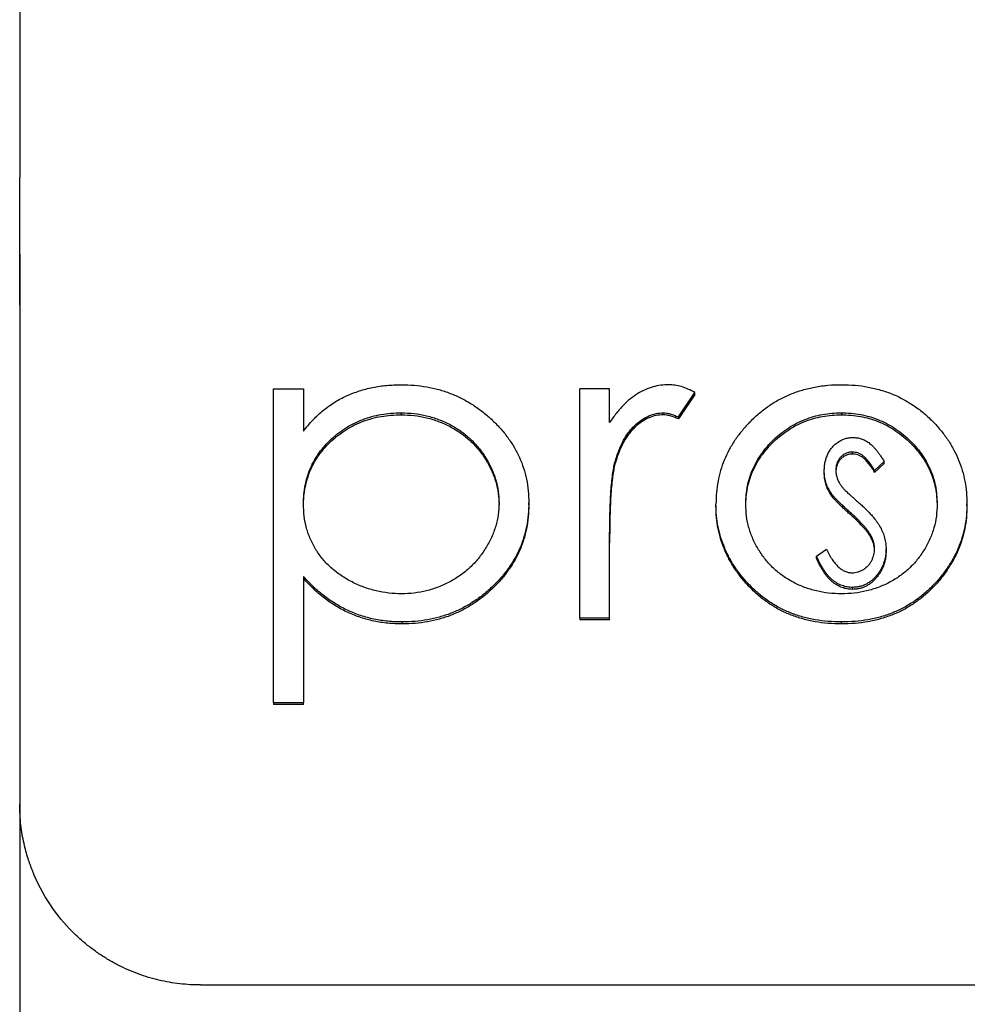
# Model space of a CAD drawing. Header units: millimetres. Extents: x 0 to 432, y 0 to 279.
# Tile 2 of 11: x 107 to 123, y 88 to 104. Entities that reach past the tile are written whole.
import ezdxf

# ---------------------------------------------------------------- set-up
doc = ezdxf.new("R2010")
doc.units = ezdxf.units.MM
doc.linetypes.add('SLD-Solid', pattern=[0])
doc.layers.add('DIMENSIONS', color=140, linetype='SLD-Solid', lineweight=25)
doc.styles.add('SLDTEXTSTYLE0', font='GOTHIC.TTF', dxfattribs={"width": 0.913})
doc.dimstyles.new('SLDDIMSTYLE0', dxfattribs={"dimtxt": 3.81, "dimasz": 4.572, "dimexe": 0, "dimexo": 0.0625, "dimgap": 0.9525, "dimtad": 0, "dimtih": 1, "dimtoh": 1, "dimdec": 1, "dimrnd": 1e-09, "dimzin": 12, "dimdsep": 46, "dimtxsty": 'SLDTEXTSTYLE0', "dimsah": 1, "dimcen": 0.09, "dimadec": 0, "dimazin": 3, "dimtfac": 1, "dimtdec": 3, "dimtofl": 0, "dimtmove": 0, "dimatfit": 3, "dimfxl": 0, "dimfrac": 2, "dimtolj": 1, "dimtzin": 12, "dimarcsym": 0})

# ---------------------------------------------------------------- blocks, each defined once
blk = doc.blocks.new('_D')
at = {"layer": 'DIMENSIONS'}
for p, q in [((106.96, 100.154), (106.96, 75.079)), ((201.46, 88.269), (201.46, 75.079)), ((106.96, 78.254), (144.781, 78.254)), ((149.284, 78.225), (148.123, 78.225)), ((148.123, 78.225), (148.123, 72.177)), ((159.137, 78.225), (160.297, 78.225)), ((160.297, 78.225), (160.297, 72.177)), ((201.46, 78.254), (163.639, 78.254)), ((148.123, 72.177), (149.284, 72.177)), ((160.297, 72.177), (159.137, 72.177))]:
    blk.add_line(p, q, dxfattribs=at)
for points in [[(106.96, 78.254), (111.532, 76.984), (111.532, 79.524)], [(201.46, 78.254), (196.888, 79.524), (196.888, 76.984)]]:
    blk.add_solid(points, dxfattribs=at)
at = {"layer": 'DIMENSIONS', "char_height": 3.81, "attachment_point": 1, "style": 'SLDTEXTSTYLE0'}
for s, insert in [('94.5', (149.284, 83.866)), ('3.72', (149.284, 77.043))]:
    blk.add_mtext(s, dxfattribs=dict(at, insert=insert))

msp = doc.modelspace()

# ---------------------------------------------------------------- linework, layer by layer
for p, q in [((106.96, 133.039), (106.96, 101.424)), ((106.96, 99.308), (106.96, 91.721)), ((111.17, 92.723), (111.17, 97.924)), ((111.17, 97.924), (111.664, 97.924)), ((111.664, 97.924), (111.664, 97.22)), ((116.247, 94.123), (116.247, 97.924)), ((116.74, 97.924), (116.247, 97.924)), ((116.74, 97.364), (116.74, 97.924)), ((117.88, 97.456), (118.151, 97.86)), ((118.151, 97.827), (117.88, 97.423)), ((118.151, 97.827), (118.151, 97.86)), ((113.283, 97.524), (113.283, 97.491)), ((117.627, 97.491), (117.627, 97.524)), ((117.88, 97.423), (117.88, 97.456)), ((120.583, 97.524), (120.583, 97.491)), ((120.766, 96.84), (120.766, 96.873)), ((116.829, 96.672), (116.829, 96.705)), ((121.292, 96.715), (121.134, 96.57)), ((121.292, 96.682), (121.134, 96.537)), ((121.292, 96.682), (121.292, 96.715)), ((120.298, 96.531), (120.298, 96.563)), ((121.134, 96.537), (121.134, 96.57)), ((120.405, 96.171), (120.405, 96.204)), ((115.401, 96.001), (115.401, 96.034)), ((118.503, 95.98), (118.503, 96.013)), ((122.664, 95.98), (122.664, 96.013)), ((121.063, 95.473), (121.063, 95.505)), ((116.74, 94.123), (116.74, 95.4)), ((120.17, 95.147), (120.334, 95.266)), ((121.324, 95.237), (121.324, 95.27)), ((120.17, 95.114), (120.17, 95.147)), ((111.664, 94.812), (111.664, 92.723)), ((120.765, 94.63), (120.765, 94.597)), ((113.303, 94.024), (113.303, 94.057)), ((116.247, 94.123), (116.247, 94.091)), ((116.247, 94.123), (116.74, 94.123)), ((116.74, 94.091), (116.247, 94.091)), ((116.74, 94.091), (116.74, 94.123)), ((120.586, 94.024), (120.586, 94.057)), ((111.17, 92.723), (111.17, 92.691)), ((111.17, 92.723), (111.664, 92.723)), ((111.664, 92.691), (111.664, 92.723)), ((111.664, 92.691), (111.17, 92.691)), ((106.96, 91.721), (106.96, 91.039)), ((109.96, 88.039), (199.96, 88.039))]:
    msp.add_line(p, q)
msp.add_open_spline([(106.96, 99.308), (106.96, 99.989), (106.96, 100.704), (106.96, 101.424)], degree=3)
for points, knots in [([(111.664, 97.22), (111.716, 97.284), (111.818, 97.408), (111.993, 97.569), (112.179, 97.704), (112.378, 97.81), (112.59, 97.89), (112.812, 97.949), (113.046, 97.984), (113.206, 97.988), (113.288, 97.99)], [0, 0, 0, 0, 0.13536, 0.263045, 0.386061, 0.505771, 0.625178, 0.746148, 0.870538, 1, 1, 1, 1]), ([(113.288, 97.99), (113.359, 97.988), (113.5, 97.984), (113.707, 97.958), (113.907, 97.914), (114.098, 97.849), (114.283, 97.769), (114.457, 97.669), (114.625, 97.552), (114.782, 97.418), (114.927, 97.273), (115.053, 97.117), (115.161, 96.955), (115.249, 96.785), (115.317, 96.608), (115.366, 96.423), (115.395, 96.231), (115.399, 96.1), (115.401, 96.034)], [0, 0, 0, 0, 0.065081, 0.128636, 0.190653, 0.252125, 0.313446, 0.375227, 0.438498, 0.503285, 0.56801, 0.630879, 0.692154, 0.752552, 0.813191, 0.873985, 0.936258, 1, 1, 1, 1]), ([(117.721, 97.99), (117.677, 97.988), (117.589, 97.985), (117.457, 97.956), (117.329, 97.909), (117.203, 97.844), (117.081, 97.757), (116.962, 97.648), (116.847, 97.516), (116.777, 97.416), (116.74, 97.364)], [0, 0, 0, 0, 0.107158, 0.213886, 0.324683, 0.439459, 0.561633, 0.693888, 0.839941, 1, 1, 1, 1]), ([(118.151, 97.86), (118.114, 97.88), (118.043, 97.918), (117.933, 97.959), (117.826, 97.985), (117.755, 97.988), (117.721, 97.99)], [0, 0, 0, 0, 0.279676, 0.536477, 0.774722, 1, 1, 1, 1]), ([(119.054, 97.361), (119.105, 97.412), (119.205, 97.511), (119.374, 97.638), (119.551, 97.748), (119.739, 97.836), (119.937, 97.906), (120.144, 97.954), (120.362, 97.986), (120.51, 97.989), (120.586, 97.99)], [0, 0, 0, 0, 0.128498, 0.252713, 0.374819, 0.496436, 0.617911, 0.741288, 0.8687, 1, 1, 1, 1]), ([(120.586, 97.99), (120.661, 97.989), (120.809, 97.986), (121.025, 97.954), (121.232, 97.905), (121.43, 97.838), (121.616, 97.748), (121.793, 97.64), (121.961, 97.513), (122.062, 97.414), (122.113, 97.364)], [0, 0, 0, 0, 0.131751, 0.258332, 0.382134, 0.503804, 0.624693, 0.746871, 0.871514, 1, 1, 1, 1]), ([(111.664, 96.015), (111.665, 96.068), (111.668, 96.171), (111.691, 96.323), (111.727, 96.468), (111.778, 96.607), (111.844, 96.738), (111.925, 96.864), (112.021, 96.982), (112.129, 97.093), (112.249, 97.194), (112.376, 97.282), (112.511, 97.357), (112.652, 97.417), (112.8, 97.466), (112.956, 97.498), (113.117, 97.521), (113.227, 97.523), (113.283, 97.524)], [0, 0, 0, 0, 0.0656289, 0.1291785, 0.1912045, 0.2518941, 0.3124842, 0.3734667, 0.4351192, 0.4984087, 0.5617578, 0.6241942, 0.6851039, 0.7461157, 0.8076259, 0.8699763, 0.9339559, 1, 1, 1, 1]), ([(111.664, 95.983), (111.665, 96.035), (111.668, 96.138), (111.691, 96.29), (111.727, 96.435), (111.778, 96.574), (111.844, 96.706), (111.925, 96.831), (112.021, 96.95), (112.129, 97.061), (112.249, 97.161), (112.376, 97.25), (112.511, 97.325), (112.652, 97.385), (112.8, 97.434), (112.956, 97.466), (113.117, 97.488), (113.227, 97.49), (113.283, 97.491)], [0, 0, 0, 0, 0.0656289, 0.1291785, 0.1912045, 0.2518941, 0.3124842, 0.3734667, 0.4351192, 0.4984087, 0.5617578, 0.6241942, 0.6851039, 0.7461157, 0.8076259, 0.8699763, 0.9339559, 1, 1, 1, 1]), ([(113.283, 97.524), (113.355, 97.521), (113.498, 97.516), (113.707, 97.479), (113.907, 97.417), (114.097, 97.332), (114.274, 97.225), (114.432, 97.095), (114.573, 96.947), (114.69, 96.78), (114.788, 96.602), (114.855, 96.415), (114.9, 96.224), (114.905, 96.094), (114.907, 96.029)], [0, 0, 0, 0, 0.0859245, 0.1696013, 0.2524872, 0.33626, 0.4195239, 0.5020591, 0.5848016, 0.6696328, 0.7541735, 0.8366507, 0.9180059, 1, 1, 1, 1]), ([(113.283, 97.491), (113.355, 97.489), (113.498, 97.484), (113.707, 97.446), (113.907, 97.384), (114.097, 97.299), (114.274, 97.192), (114.432, 97.063), (114.573, 96.915), (114.69, 96.747), (114.788, 96.569), (114.855, 96.382), (114.9, 96.191), (114.905, 96.061), (114.907, 95.996)], [0, 0, 0, 0, 0.0859245, 0.1696013, 0.2524872, 0.33626, 0.4195239, 0.5020591, 0.5848016, 0.6696328, 0.7541735, 0.8366507, 0.9180059, 1, 1, 1, 1]), ([(116.829, 96.705), (116.839, 96.739), (116.858, 96.804), (116.892, 96.899), (116.93, 96.987), (116.97, 97.068), (117.014, 97.142), (117.061, 97.21), (117.111, 97.27), (117.182, 97.34), (117.273, 97.411), (117.388, 97.476), (117.507, 97.516), (117.588, 97.521), (117.627, 97.524)], [0, 0, 0, 0, 0.08796, 0.171717, 0.250668, 0.325882, 0.396881, 0.463575, 0.52807, 0.589688, 0.704809, 0.808662, 0.906193, 1, 1, 1, 1]), ([(117.627, 97.491), (117.588, 97.489), (117.507, 97.483), (117.388, 97.443), (117.273, 97.379), (117.182, 97.307), (117.111, 97.238), (117.061, 97.177), (117.014, 97.11), (116.97, 97.036), (116.93, 96.955), (116.892, 96.867), (116.858, 96.772), (116.839, 96.706), (116.829, 96.672)], [0, 0, 0, 0, 0.093807, 0.191338, 0.295191, 0.410312, 0.47193, 0.536425, 0.603119, 0.674118, 0.749332, 0.828283, 0.91204, 1, 1, 1, 1]), ([(117.627, 97.524), (117.645, 97.523), (117.684, 97.521), (117.745, 97.507), (117.811, 97.485), (117.856, 97.466), (117.88, 97.456)], [0, 0, 0, 0, 0.205017, 0.43977, 0.704861, 1, 1, 1, 1]), ([(117.88, 97.423), (117.856, 97.433), (117.811, 97.452), (117.745, 97.475), (117.684, 97.488), (117.645, 97.49), (117.627, 97.491)], [0, 0, 0, 0, 0.295139, 0.56023, 0.794983, 1, 1, 1, 1]), ([(118.997, 96.01), (118.998, 96.061), (119.001, 96.163), (119.024, 96.312), (119.06, 96.455), (119.111, 96.593), (119.178, 96.724), (119.259, 96.85), (119.354, 96.97), (119.462, 97.083), (119.581, 97.186), (119.707, 97.276), (119.839, 97.353), (119.977, 97.415), (120.121, 97.464), (120.27, 97.498), (120.425, 97.519), (120.53, 97.522), (120.583, 97.524)], [0, 0, 0, 0, 0.065164, 0.128232, 0.190209, 0.251687, 0.312668, 0.374443, 0.437599, 0.502359, 0.567416, 0.63022, 0.69162, 0.752601, 0.812835, 0.873956, 0.936154, 1, 1, 1, 1]), ([(118.997, 95.977), (118.998, 96.029), (119.001, 96.13), (119.024, 96.279), (119.06, 96.422), (119.111, 96.56), (119.178, 96.692), (119.259, 96.817), (119.354, 96.937), (119.462, 97.05), (119.581, 97.153), (119.707, 97.243), (119.839, 97.32), (119.977, 97.383), (120.121, 97.431), (120.27, 97.465), (120.425, 97.487), (120.53, 97.49), (120.583, 97.491)], [0, 0, 0, 0, 0.065164, 0.128232, 0.190209, 0.251687, 0.312668, 0.374443, 0.437599, 0.502359, 0.567416, 0.63022, 0.69162, 0.752601, 0.812835, 0.873956, 0.936154, 1, 1, 1, 1]), ([(120.583, 97.524), (120.636, 97.522), (120.741, 97.519), (120.896, 97.498), (121.045, 97.463), (121.188, 97.416), (121.326, 97.352), (121.457, 97.276), (121.584, 97.186), (121.702, 97.082), (121.812, 96.97), (121.907, 96.849), (121.989, 96.724), (122.056, 96.593), (122.106, 96.455), (122.143, 96.312), (122.165, 96.163), (122.168, 96.061), (122.17, 96.01)], [0, 0, 0, 0, 0.063427, 0.125645, 0.186359, 0.247027, 0.307631, 0.36905, 0.431875, 0.496953, 0.56203, 0.625207, 0.687231, 0.748232, 0.80973, 0.871726, 0.934815, 1, 1, 1, 1]), ([(120.583, 97.491), (120.636, 97.49), (120.741, 97.487), (120.896, 97.465), (121.045, 97.431), (121.188, 97.383), (121.326, 97.32), (121.457, 97.243), (121.584, 97.153), (121.702, 97.05), (121.812, 96.938), (121.907, 96.817), (121.989, 96.692), (122.056, 96.56), (122.106, 96.422), (122.143, 96.279), (122.165, 96.13), (122.168, 96.029), (122.17, 95.977)], [0, 0, 0, 0, 0.063427, 0.125645, 0.186359, 0.247027, 0.307631, 0.36905, 0.431875, 0.496953, 0.56203, 0.625207, 0.687231, 0.748232, 0.80973, 0.871726, 0.934815, 1, 1, 1, 1]), ([(119.054, 97.361), (119.01, 97.313), (118.923, 97.218), (118.811, 97.065), (118.716, 96.906), (118.638, 96.74), (118.577, 96.568), (118.534, 96.388), (118.509, 96.203), (118.505, 96.077), (118.503, 96.013)], [0, 0, 0, 0, 0.128411, 0.2537592, 0.3772863, 0.4989121, 0.6213214, 0.7447623, 0.8710809, 1, 1, 1, 1]), ([(122.113, 97.364), (122.157, 97.316), (122.244, 97.222), (122.355, 97.068), (122.452, 96.909), (122.529, 96.742), (122.589, 96.569), (122.633, 96.389), (122.658, 96.203), (122.662, 96.077), (122.664, 96.013)], [0, 0, 0, 0, 0.1281573, 0.2538344, 0.3765056, 0.4985337, 0.6213677, 0.7445647, 0.8706338, 1, 1, 1, 1]), ([(120.298, 96.563), (120.299, 96.588), (120.301, 96.638), (120.312, 96.71), (120.331, 96.779), (120.358, 96.843), (120.392, 96.903), (120.432, 96.957), (120.48, 97.003), (120.532, 97.043), (120.589, 97.075), (120.649, 97.099), (120.712, 97.112), (120.754, 97.114), (120.775, 97.115)], [0, 0, 0, 0, 0.0945024, 0.1863333, 0.2752965, 0.3632614, 0.448789, 0.5314936, 0.6117656, 0.6920888, 0.771077, 0.8479522, 0.9233061, 1, 1, 1, 1]), ([(120.775, 97.115), (120.798, 97.114), (120.844, 97.112), (120.911, 97.095), (120.976, 97.068), (121.027, 97.037), (121.067, 97.005), (121.098, 96.977), (121.129, 96.944), (121.161, 96.908), (121.193, 96.865), (121.226, 96.82), (121.259, 96.769), (121.281, 96.733), (121.292, 96.715)], [0, 0, 0, 0, 0.097957, 0.195107, 0.294322, 0.398511, 0.454726, 0.515725, 0.581839, 0.65375, 0.731303, 0.814922, 0.904524, 1, 1, 1, 1]), ([(120.766, 96.873), (120.747, 96.872), (120.709, 96.87), (120.655, 96.853), (120.607, 96.825), (120.566, 96.787), (120.532, 96.741), (120.508, 96.69), (120.493, 96.633), (120.491, 96.594), (120.49, 96.573)], [0, 0, 0, 0, 0.124514, 0.242787, 0.359349, 0.482535, 0.607635, 0.732954, 0.862802, 1, 1, 1, 1]), ([(120.766, 96.84), (120.747, 96.839), (120.709, 96.838), (120.655, 96.82), (120.607, 96.792), (120.566, 96.754), (120.532, 96.709), (120.508, 96.657), (120.493, 96.601), (120.491, 96.561), (120.49, 96.541)], [0, 0, 0, 0, 0.124514, 0.242787, 0.359349, 0.482535, 0.607635, 0.732954, 0.862802, 1, 1, 1, 1]), ([(121.134, 96.57), (121.125, 96.584), (121.108, 96.613), (121.08, 96.653), (121.055, 96.69), (121.03, 96.722), (121.006, 96.751), (120.984, 96.775), (120.962, 96.796), (120.935, 96.818), (120.901, 96.84), (120.858, 96.859), (120.813, 96.87), (120.782, 96.872), (120.766, 96.873)], [0, 0, 0, 0, 0.106424, 0.204829, 0.29508, 0.376983, 0.452067, 0.519266, 0.579385, 0.632062, 0.728547, 0.819933, 0.90976, 1, 1, 1, 1]), ([(121.134, 96.537), (121.125, 96.552), (121.108, 96.581), (121.08, 96.621), (121.055, 96.657), (121.03, 96.69), (121.006, 96.718), (120.984, 96.743), (120.962, 96.764), (120.935, 96.786), (120.901, 96.808), (120.858, 96.826), (120.813, 96.838), (120.782, 96.839), (120.766, 96.84)], [0, 0, 0, 0, 0.106424, 0.204829, 0.29508, 0.376983, 0.452067, 0.519266, 0.579385, 0.632062, 0.728547, 0.819933, 0.90976, 1, 1, 1, 1]), ([(116.74, 95.4), (116.74, 95.479), (116.741, 95.629), (116.746, 95.844), (116.751, 96.037), (116.762, 96.211), (116.773, 96.364), (116.789, 96.496), (116.805, 96.608), (116.821, 96.675), (116.829, 96.705)], [0, 0, 0, 0, 0.179823, 0.343762, 0.491834, 0.624109, 0.7414, 0.843062, 0.929145, 1, 1, 1, 1]), ([(116.829, 96.672), (116.821, 96.642), (116.805, 96.575), (116.789, 96.463), (116.773, 96.331), (116.762, 96.178), (116.751, 96.005), (116.746, 95.811), (116.741, 95.596), (116.74, 95.446), (116.74, 95.368)], [0, 0, 0, 0, 0.070855, 0.156938, 0.2586, 0.375891, 0.508166, 0.656238, 0.820177, 1, 1, 1, 1]), ([(120.405, 96.204), (120.388, 96.231), (120.356, 96.287), (120.323, 96.376), (120.302, 96.469), (120.299, 96.532), (120.298, 96.563)], [0, 0, 0, 0, 0.252501, 0.501149, 0.747872, 1, 1, 1, 1]), ([(120.405, 96.171), (120.388, 96.199), (120.356, 96.254), (120.323, 96.344), (120.302, 96.436), (120.299, 96.499), (120.298, 96.531)], [0, 0, 0, 0, 0.252501, 0.501149, 0.747872, 1, 1, 1, 1]), ([(120.49, 96.573), (120.492, 96.548), (120.495, 96.498), (120.512, 96.435), (120.534, 96.386), (120.556, 96.348), (120.584, 96.308), (120.605, 96.282), (120.616, 96.268)], [0, 0, 0, 0, 0.225925, 0.452505, 0.572383, 0.702187, 0.844302, 1, 1, 1, 1]), ([(120.718, 95.882), (120.698, 95.9), (120.66, 95.934), (120.606, 95.984), (120.558, 96.03), (120.515, 96.072), (120.479, 96.11), (120.448, 96.144), (120.424, 96.175), (120.411, 96.195), (120.405, 96.204)], [0, 0, 0, 0, 0.178065, 0.341543, 0.488975, 0.621182, 0.738258, 0.840201, 0.927491, 1, 1, 1, 1]), ([(120.718, 95.849), (120.698, 95.867), (120.66, 95.901), (120.606, 95.951), (120.558, 95.997), (120.515, 96.039), (120.479, 96.078), (120.448, 96.112), (120.424, 96.142), (120.411, 96.162), (120.405, 96.171)], [0, 0, 0, 0, 0.178065, 0.341543, 0.488975, 0.621182, 0.738258, 0.840201, 0.927491, 1, 1, 1, 1]), ([(120.616, 96.268), (120.62, 96.263), (120.63, 96.252), (120.649, 96.235), (120.673, 96.212), (120.702, 96.185), (120.737, 96.153), (120.777, 96.117), (120.823, 96.076), (120.856, 96.048), (120.873, 96.033)], [0, 0, 0, 0, 0.053587, 0.127815, 0.220841, 0.336632, 0.471236, 0.626687, 0.802942, 1, 1, 1, 1]), ([(113.291, 94.523), (113.219, 94.526), (113.078, 94.531), (112.868, 94.569), (112.664, 94.63), (112.469, 94.716), (112.286, 94.823), (112.124, 94.949), (111.984, 95.092), (111.867, 95.253), (111.776, 95.427), (111.711, 95.614), (111.671, 95.811), (111.666, 95.946), (111.664, 96.015)], [0, 0, 0, 0, 0.084701, 0.168033, 0.252235, 0.338215, 0.423346, 0.505701, 0.586811, 0.667674, 0.748939, 0.830656, 0.91356, 1, 1, 1, 1]), ([(114.907, 96.029), (114.904, 95.964), (114.898, 95.835), (114.857, 95.643), (114.784, 95.456), (114.688, 95.276), (114.569, 95.109), (114.429, 94.958), (114.269, 94.828), (114.092, 94.719), (113.903, 94.631), (113.704, 94.57), (113.5, 94.53), (113.361, 94.526), (113.291, 94.523)], [0, 0, 0, 0, 0.0817, 0.16308, 0.245965, 0.331404, 0.416961, 0.500475, 0.583743, 0.667967, 0.751841, 0.834426, 0.91658, 1, 1, 1, 1]), ([(115.401, 96.034), (115.399, 95.966), (115.395, 95.833), (115.366, 95.638), (115.318, 95.45), (115.251, 95.27), (115.163, 95.098), (115.057, 94.933), (114.931, 94.777), (114.788, 94.631), (114.632, 94.496), (114.466, 94.378), (114.291, 94.28), (114.11, 94.197), (113.919, 94.135), (113.721, 94.09), (113.514, 94.062), (113.374, 94.059), (113.303, 94.057)], [0, 0, 0, 0, 0.0649213, 0.1280342, 0.1895737, 0.2505798, 0.3117332, 0.3732501, 0.4357625, 0.5003456, 0.5649494, 0.6275279, 0.6891573, 0.749865, 0.8107602, 0.8722998, 0.9354126, 1, 1, 1, 1]), ([(115.401, 96.001), (115.399, 95.934), (115.395, 95.801), (115.366, 95.605), (115.318, 95.418), (115.251, 95.237), (115.163, 95.065), (115.057, 94.901), (114.931, 94.744), (114.788, 94.598), (114.632, 94.464), (114.466, 94.346), (114.291, 94.247), (114.11, 94.164), (113.919, 94.102), (113.721, 94.057), (113.514, 94.03), (113.374, 94.026), (113.303, 94.024)], [0, 0, 0, 0, 0.0649213, 0.1280342, 0.1895737, 0.2505798, 0.3117332, 0.3732501, 0.4357625, 0.5003456, 0.5649494, 0.6275279, 0.6891573, 0.749865, 0.8107602, 0.8722998, 0.9354126, 1, 1, 1, 1]), ([(120.586, 94.057), (120.511, 94.058), (120.364, 94.062), (120.149, 94.089), (119.945, 94.135), (119.751, 94.2), (119.567, 94.283), (119.394, 94.384), (119.232, 94.504), (119.083, 94.641), (118.948, 94.79), (118.828, 94.946), (118.728, 95.108), (118.646, 95.278), (118.581, 95.453), (118.537, 95.634), (118.508, 95.822), (118.505, 95.949), (118.503, 96.013)], [0, 0, 0, 0, 0.068742, 0.134635, 0.198324, 0.260825, 0.322714, 0.384555, 0.446913, 0.510958, 0.574931, 0.636685, 0.697483, 0.757134, 0.816966, 0.876818, 0.937663, 1, 1, 1, 1]), ([(120.586, 94.024), (120.511, 94.026), (120.364, 94.029), (120.149, 94.057), (119.945, 94.103), (119.751, 94.168), (119.567, 94.25), (119.394, 94.352), (119.232, 94.472), (119.083, 94.608), (118.948, 94.757), (118.828, 94.913), (118.728, 95.076), (118.646, 95.245), (118.581, 95.42), (118.537, 95.602), (118.508, 95.789), (118.505, 95.916), (118.503, 95.98)], [0, 0, 0, 0, 0.068742, 0.134635, 0.198324, 0.260825, 0.322714, 0.384555, 0.446913, 0.510958, 0.574931, 0.636685, 0.697483, 0.757134, 0.816966, 0.876818, 0.937663, 1, 1, 1, 1]), ([(120.583, 94.523), (120.512, 94.525), (120.372, 94.529), (120.167, 94.568), (119.97, 94.627), (119.784, 94.71), (119.612, 94.815), (119.457, 94.942), (119.321, 95.088), (119.205, 95.253), (119.113, 95.43), (119.045, 95.617), (119.004, 95.811), (118.999, 95.943), (118.997, 96.01)], [0, 0, 0, 0, 0.08559, 0.168953, 0.251283, 0.334069, 0.416351, 0.497655, 0.580166, 0.664159, 0.748512, 0.831821, 0.915267, 1, 1, 1, 1]), ([(122.17, 96.01), (122.167, 95.943), (122.162, 95.811), (122.122, 95.617), (122.054, 95.43), (121.96, 95.253), (121.845, 95.089), (121.71, 94.941), (121.554, 94.816), (121.382, 94.71), (121.196, 94.627), (121, 94.567), (120.795, 94.529), (120.654, 94.525), (120.583, 94.523)], [0, 0, 0, 0, 0.084748, 0.168209, 0.251534, 0.336098, 0.420107, 0.50234, 0.583995, 0.666292, 0.749092, 0.831017, 0.914394, 1, 1, 1, 1]), ([(122.664, 96.013), (122.662, 95.949), (122.659, 95.822), (122.63, 95.634), (122.585, 95.453), (122.521, 95.278), (122.439, 95.108), (122.338, 94.946), (122.219, 94.79), (122.084, 94.641), (121.935, 94.504), (121.773, 94.385), (121.601, 94.283), (121.418, 94.2), (121.224, 94.135), (121.021, 94.09), (120.806, 94.062), (120.66, 94.058), (120.586, 94.057)], [0, 0, 0, 0, 0.062416, 0.123337, 0.183265, 0.243172, 0.302898, 0.363774, 0.425605, 0.489659, 0.553785, 0.616222, 0.677854, 0.739517, 0.802097, 0.865866, 0.931508, 1, 1, 1, 1]), ([(122.664, 95.98), (122.662, 95.916), (122.659, 95.789), (122.63, 95.602), (122.585, 95.42), (122.521, 95.245), (122.439, 95.076), (122.338, 94.913), (122.219, 94.757), (122.084, 94.608), (121.935, 94.472), (121.773, 94.352), (121.601, 94.25), (121.418, 94.168), (121.224, 94.103), (121.021, 94.057), (120.806, 94.029), (120.66, 94.026), (120.586, 94.024)], [0, 0, 0, 0, 0.062416, 0.123337, 0.183265, 0.243172, 0.302898, 0.363774, 0.425605, 0.489659, 0.553785, 0.616222, 0.677854, 0.739517, 0.802097, 0.865866, 0.931508, 1, 1, 1, 1]), ([(120.873, 96.033), (120.894, 96.014), (120.934, 95.978), (120.992, 95.923), (121.043, 95.87), (121.09, 95.819), (121.132, 95.769), (121.169, 95.721), (121.201, 95.674), (121.236, 95.614), (121.271, 95.54), (121.301, 95.45), (121.32, 95.36), (121.323, 95.3), (121.324, 95.27)], [0, 0, 0, 0, 0.0903695, 0.1755153, 0.255525, 0.3312087, 0.4015864, 0.4678483, 0.5295512, 0.5872121, 0.6954855, 0.7992524, 0.9004195, 1, 1, 1, 1]), ([(121.063, 95.505), (121.054, 95.519), (121.037, 95.547), (121.006, 95.589), (120.969, 95.633), (120.929, 95.679), (120.883, 95.727), (120.833, 95.777), (120.778, 95.829), (120.738, 95.864), (120.718, 95.882)], [0, 0, 0, 0, 0.094381, 0.196581, 0.307983, 0.428409, 0.557177, 0.695206, 0.843225, 1, 1, 1, 1]), ([(121.063, 95.473), (121.054, 95.486), (121.037, 95.514), (121.006, 95.557), (120.969, 95.6), (120.929, 95.647), (120.883, 95.694), (120.833, 95.745), (120.778, 95.797), (120.738, 95.832), (120.718, 95.849)], [0, 0, 0, 0, 0.094381, 0.196581, 0.307983, 0.428409, 0.557177, 0.695206, 0.843225, 1, 1, 1, 1]), ([(121.132, 95.273), (121.131, 95.293), (121.129, 95.332), (121.116, 95.391), (121.094, 95.449), (121.073, 95.486), (121.063, 95.505)], [0, 0, 0, 0, 0.241742, 0.4877, 0.737389, 1, 1, 1, 1]), ([(121.132, 95.241), (121.131, 95.26), (121.129, 95.3), (121.116, 95.359), (121.094, 95.417), (121.073, 95.454), (121.063, 95.473)], [0, 0, 0, 0, 0.241742, 0.4877, 0.737389, 1, 1, 1, 1]), ([(120.334, 95.266), (120.349, 95.235), (120.378, 95.177), (120.426, 95.096), (120.476, 95.028), (120.528, 94.972), (120.582, 94.928), (120.638, 94.896), (120.696, 94.876), (120.736, 94.874), (120.756, 94.872)], [0, 0, 0, 0, 0.172989, 0.328619, 0.468342, 0.593688, 0.70616, 0.808467, 0.904943, 1, 1, 1, 1]), ([(120.756, 94.872), (120.773, 94.873), (120.806, 94.874), (120.855, 94.885), (120.903, 94.902), (120.948, 94.927), (120.991, 94.956), (121.028, 94.992), (121.06, 95.031), (121.086, 95.075), (121.106, 95.123), (121.121, 95.171), (121.13, 95.222), (121.131, 95.256), (121.132, 95.273)], [0, 0, 0, 0, 0.0797521, 0.1596589, 0.2397397, 0.3227315, 0.4062668, 0.4895251, 0.5724253, 0.6571941, 0.7431788, 0.828528, 0.9131511, 1, 1, 1, 1]), ([(121.324, 95.27), (121.323, 95.249), (121.322, 95.207), (121.315, 95.145), (121.302, 95.086), (121.284, 95.028), (121.261, 94.973), (121.233, 94.919), (121.2, 94.868), (121.162, 94.82), (121.121, 94.776), (121.077, 94.737), (121.03, 94.704), (120.981, 94.677), (120.93, 94.656), (120.877, 94.641), (120.822, 94.632), (120.784, 94.631), (120.765, 94.63)], [0, 0, 0, 0, 0.069029, 0.136396, 0.202121, 0.266964, 0.331682, 0.396143, 0.460861, 0.526755, 0.591309, 0.653229, 0.712842, 0.770056, 0.826769, 0.883768, 0.941233, 1, 1, 1, 1]), ([(121.324, 95.237), (121.323, 95.216), (121.322, 95.174), (121.315, 95.113), (121.302, 95.053), (121.284, 94.995), (121.261, 94.94), (121.233, 94.887), (121.2, 94.836), (121.162, 94.788), (121.121, 94.743), (121.077, 94.704), (121.03, 94.671), (120.981, 94.644), (120.93, 94.623), (120.877, 94.608), (120.822, 94.599), (120.784, 94.598), (120.765, 94.597)], [0, 0, 0, 0, 0.069029, 0.136396, 0.202121, 0.266964, 0.331682, 0.396143, 0.460861, 0.526755, 0.591309, 0.653229, 0.712842, 0.770056, 0.826769, 0.883768, 0.941233, 1, 1, 1, 1]), ([(120.765, 94.63), (120.75, 94.63), (120.721, 94.631), (120.677, 94.637), (120.635, 94.646), (120.594, 94.66), (120.553, 94.676), (120.514, 94.696), (120.476, 94.721), (120.438, 94.749), (120.402, 94.781), (120.367, 94.819), (120.331, 94.861), (120.298, 94.909), (120.264, 94.961), (120.232, 95.018), (120.2, 95.08), (120.18, 95.124), (120.17, 95.147)], [0, 0, 0, 0, 0.051278, 0.102401, 0.152533, 0.202971, 0.254335, 0.306182, 0.359459, 0.41455, 0.472199, 0.534029, 0.59994, 0.670008, 0.744982, 0.824936, 0.909806, 1, 1, 1, 1]), ([(120.765, 94.597), (120.75, 94.598), (120.721, 94.599), (120.677, 94.605), (120.635, 94.613), (120.594, 94.627), (120.553, 94.643), (120.514, 94.664), (120.476, 94.688), (120.438, 94.716), (120.402, 94.749), (120.367, 94.786), (120.331, 94.828), (120.298, 94.876), (120.264, 94.928), (120.232, 94.986), (120.2, 95.048), (120.18, 95.092), (120.17, 95.114)], [0, 0, 0, 0, 0.051278, 0.102401, 0.152533, 0.202971, 0.254335, 0.306182, 0.359459, 0.41455, 0.472199, 0.534029, 0.59994, 0.670008, 0.744982, 0.824936, 0.909806, 1, 1, 1, 1]), ([(113.303, 94.057), (113.223, 94.059), (113.065, 94.062), (112.835, 94.101), (112.613, 94.158), (112.402, 94.243), (112.2, 94.35), (112.01, 94.481), (111.828, 94.635), (111.719, 94.752), (111.664, 94.812)], [0, 0, 0, 0, 0.126841, 0.250548, 0.37123, 0.492116, 0.613401, 0.737997, 0.866132, 1, 1, 1, 1]), ([(113.303, 94.024), (113.223, 94.026), (113.065, 94.03), (112.835, 94.068), (112.613, 94.126), (112.402, 94.21), (112.2, 94.317), (112.01, 94.448), (111.828, 94.603), (111.719, 94.72), (111.664, 94.779)], [0, 0, 0, 0, 0.126841, 0.250548, 0.37123, 0.492116, 0.613401, 0.737997, 0.866132, 1, 1, 1, 1]), ([(109.96, 88.039), (109.903, 88.04), (109.787, 88.042), (109.614, 88.057), (109.441, 88.082), (109.268, 88.118), (109.096, 88.164), (108.925, 88.221), (108.757, 88.288), (108.592, 88.367), (108.43, 88.456), (108.273, 88.556), (108.121, 88.666), (107.976, 88.786), (107.742, 89.005), (107.44, 89.372), (107.216, 89.799), (107.092, 90.149), (107.025, 90.399), (106.971, 90.702), (106.964, 90.921), (106.96, 91.039)], [0, 0, 0, 0, 0.036076, 0.072478, 0.109214, 0.14629, 0.183712, 0.221487, 0.259619, 0.298114, 0.336979, 0.376218, 0.415837, 0.455841, 0.496234, 0.619676, 0.757237, 0.802838, 0.858501, 0.924222, 1, 1, 1, 1])]:
    msp.add_open_spline(points, degree=3, knots=knots)

# ---------------------------------------------------------------- dimensions: what is measured, and where the dimension line sits
at = {"layer": 'DIMENSIONS'}
dim = msp.add_linear_dim(base=(201.46, 78.254), p1=(106.96, 101.424), p2=(201.46, 89.539), dimstyle='SLDDIMSTYLE0', dxfattribs=at)
dim.commit()
dim.dimension.update_dxf_attribs({"geometry": '_D', "text_midpoint": (154.21, 78.254), "dimtype": 160})

doc.saveas('drawing.dxf')
